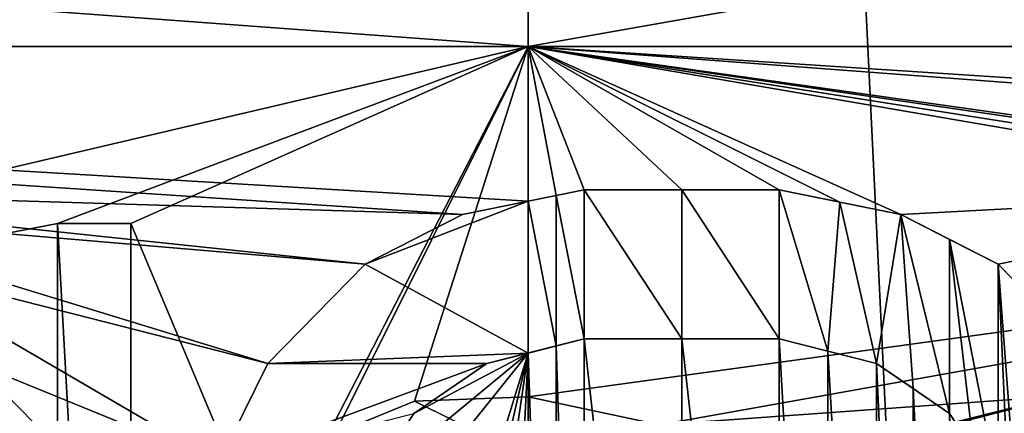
# Model space of a CAD drawing. Header units: millimetres. Extents: x -52 to 107, y -6 to 112.
# Tile 221 of 256: x 49.82 to 54.04, y 71.79 to 73.48. Entities that reach past the tile are written whole.
import ezdxf

# ---------------------------------------------------------------- set-up
doc = ezdxf.new("R2010")
doc.units = ezdxf.units.MM
doc.header["$LTSCALE"] = 65.185185
for name, color, linetype in [('1160', 7, 'CONTINUOUS'), ('1161', 7, 'CONTINUOUS'), ('1162', 7, 'CONTINUOUS'), ('1163', 7, 'CONTINUOUS'), ('1180', 7, 'CONTINUOUS'), ('1181', 7, 'CONTINUOUS'), ('1182', 7, 'CONTINUOUS'), ('1183', 7, 'CONTINUOUS'), ('1184', 7, 'CONTINUOUS'), ('1185', 7, 'CONTINUOUS'), ('1186', 7, 'CONTINUOUS'), ('1187', 7, 'CONTINUOUS'), ('1201', 7, 'CONTINUOUS'), ('1202', 7, 'CONTINUOUS'), ('1203', 7, 'CONTINUOUS'), ('1301', 7, 'CONTINUOUS'), ('1303', 7, 'CONTINUOUS'), ('1334', 7, 'CONTINUOUS'), ('1340', 7, 'CONTINUOUS'), ('1357', 7, 'CONTINUOUS'), ('1359', 7, 'CONTINUOUS'), ('1360', 7, 'CONTINUOUS'), ('3030', 7, 'CONTINUOUS'), ('3031', 7, 'CONTINUOUS'), ('3244', 7, 'CONTINUOUS'), ('3248', 7, 'CONTINUOUS'), ('3251', 7, 'CONTINUOUS'), ('3253', 7, 'CONTINUOUS'), ('468', 7, 'CONTINUOUS'), ('470', 7, 'CONTINUOUS'), ('471', 7, 'CONTINUOUS'), ('472', 7, 'CONTINUOUS'), ('478', 7, 'CONTINUOUS'), ('479', 7, 'CONTINUOUS'), ('481', 7, 'CONTINUOUS'), ('482', 7, 'CONTINUOUS'), ('494', 7, 'CONTINUOUS'), ('495', 7, 'CONTINUOUS'), ('497', 7, 'CONTINUOUS'), ('498', 7, 'CONTINUOUS')]:
    doc.layers.add(name, color=color, linetype=linetype)

msp = doc.modelspace()

# ---------------------------------------------------------------- linework, layer by layer
at = {"layer": '1160', "color": 7, "linetype": 'CONTINUOUS', "true_color": 0x141a1c}
for points in [[(52.2394, 72.7511, 45.2988), (52.1196, 72.7266, 45.2998), (52.2394, 72.7511, 45.7988), (52.2394, 72.7511, 45.2988)], [(52.2394, 72.7511, 45.7988), (52.1196, 72.7266, 45.2998), (52.1196, 72.7266, 45.7998), (52.2394, 72.7511, 45.7988)], [(51.9998, 72.7021, 45.3001), (51.7186, 72.6447, 45.3001), (51.9998, 72.7021, 45.8001), (51.9998, 72.7021, 45.3001)], [(51.9998, 72.7021, 45.8001), (51.7186, 72.6447, 45.3001), (51.7186, 72.6447, 45.8001), (51.9998, 72.7021, 45.8001)], [(52.1196, 72.7266, 45.2998), (51.9998, 72.7021, 45.3001), (52.1196, 72.7266, 45.7998), (52.1196, 72.7266, 45.2998)], [(51.9998, 72.7021, 45.3001), (51.9998, 72.7021, 45.8001), (52.1196, 72.7266, 45.7998), (51.9998, 72.7021, 45.3001)]]:
    msp.add_3dface(points, dxfattribs=at)
at = {"layer": '1161', "color": 7, "linetype": 'CONTINUOUS', "true_color": 0x141a1c}
for points in [[(51.7186, 72.6447, 45.3001), (51.3019, 72.4319, 45.3001), (51.3019, 72.4319, 45.8001), (51.7186, 72.6447, 45.3001)], [(51.7186, 72.6447, 45.8001), (51.7186, 72.6447, 45.3001), (51.3019, 72.4319, 45.8001), (51.7186, 72.6447, 45.8001)]]:
    msp.add_3dface(points, dxfattribs=at)
at = {"layer": '1162', "color": 7, "linetype": 'CONTINUOUS', "true_color": 0x141a1c}
for points in [[(51.3019, 72.4319, 45.3001), (50.8853, 72.0064, 45.3001), (51.3019, 72.4319, 45.8001), (51.3019, 72.4319, 45.3001)], [(51.3019, 72.4319, 45.8001), (50.8853, 72.0064, 45.3001), (50.8853, 72.0064, 45.8001), (51.3019, 72.4319, 45.8001)]]:
    msp.add_3dface(points, dxfattribs=at)
at = {"layer": '1163', "color": 7, "linetype": 'CONTINUOUS', "true_color": 0x141a1c}
for points in [[(50.8853, 72.0064, 45.3001), (50.6769, 71.5809, 45.3001), (50.6769, 71.5809, 45.8001), (50.8853, 72.0064, 45.3001)], [(50.8853, 72.0064, 45.8001), (50.8853, 72.0064, 45.3001), (50.6769, 71.5809, 45.8001), (50.8853, 72.0064, 45.8001)]]:
    msp.add_3dface(points, dxfattribs=at)
at = {"layer": '1180', "color": 7, "linetype": 'CONTINUOUS', "true_color": 0x141a1c}
for points in [[(54.2188, 72.219, 45.1842), (54.0103, 72.4319, 45.205), (54.2188, 72.219, 45.6869), (54.2188, 72.219, 45.1842)], [(54.0103, 72.4319, 45.205), (54.0103, 72.4319, 45.7072), (54.2188, 72.219, 45.6869), (54.0103, 72.4319, 45.205)]]:
    msp.add_3dface(points, dxfattribs=at)
at = {"layer": '1181', "color": 7, "linetype": 'CONTINUOUS', "true_color": 0x141a1c}
for points in [[(53.802, 72.5383, 45.2237), (53.5936, 72.6447, 45.2404), (54.0103, 72.4319, 45.7072), (53.802, 72.5383, 45.2237)], [(54.0103, 72.4319, 45.7072), (53.5936, 72.6447, 45.2404), (53.5936, 72.6447, 45.7418), (54.0103, 72.4319, 45.7072)], [(54.0103, 72.4319, 45.7072), (53.5936, 72.6447, 45.7418), (53.802, 72.5383, 45.7255), (54.0103, 72.4319, 45.7072)], [(54.0103, 72.4319, 45.205), (53.802, 72.5383, 45.2237), (54.0103, 72.4319, 45.7072), (54.0103, 72.4319, 45.205)]]:
    msp.add_3dface(points, dxfattribs=at)
at = {"layer": '1182', "color": 7, "linetype": 'CONTINUOUS', "true_color": 0x141a1c}
for points in [[(53.3333, 72.6979, 45.2583), (53.0728, 72.7511, 45.2731), (53.5936, 72.6447, 45.7418), (53.3333, 72.6979, 45.2583)], [(53.5936, 72.6447, 45.7418), (53.0728, 72.7511, 45.2731), (53.0728, 72.7511, 45.7737), (53.5936, 72.6447, 45.7418)], [(53.5936, 72.6447, 45.7418), (53.0728, 72.7511, 45.7737), (53.3333, 72.6979, 45.7593), (53.5936, 72.6447, 45.7418)], [(53.5936, 72.6447, 45.2404), (53.3333, 72.6979, 45.2583), (53.5936, 72.6447, 45.7418), (53.5936, 72.6447, 45.2404)]]:
    msp.add_3dface(points, dxfattribs=at)
at = {"layer": '1183', "color": 7, "linetype": 'CONTINUOUS', "true_color": 0x141a1c}
for points in [[(52.6562, 72.7511, 45.29), (52.2394, 72.7511, 45.2988), (52.6562, 72.7511, 45.7902), (52.6562, 72.7511, 45.29)], [(52.2394, 72.7511, 45.2988), (52.2394, 72.7511, 45.7988), (52.6562, 72.7511, 45.7902), (52.2394, 72.7511, 45.2988)], [(53.0728, 72.7511, 45.2731), (52.6562, 72.7511, 45.29), (53.0728, 72.7511, 45.7737), (53.0728, 72.7511, 45.2731)], [(53.0728, 72.7511, 45.7737), (52.6562, 72.7511, 45.29), (52.6562, 72.7511, 45.7902), (53.0728, 72.7511, 45.7737)]]:
    msp.add_3dface(points, dxfattribs=at)
at = {"layer": '1184', "color": 7, "linetype": 'CONTINUOUS', "true_color": 0x141a1c}
for points in [[(52.6562, 72.1128, 45.7902), (52.2394, 72.1128, 45.7988), (52.6562, 72.1128, 45.29), (52.6562, 72.1128, 45.7902)], [(52.6562, 72.1128, 45.29), (52.2394, 72.1128, 45.7988), (52.2394, 72.1128, 45.2988), (52.6562, 72.1128, 45.29)], [(53.0728, 72.1128, 45.7737), (52.6562, 72.1128, 45.7902), (53.0728, 72.1128, 45.2731), (53.0728, 72.1128, 45.7737)], [(53.0728, 72.1128, 45.2731), (52.6562, 72.1128, 45.7902), (52.6562, 72.1128, 45.29), (53.0728, 72.1128, 45.2731)]]:
    msp.add_3dface(points, dxfattribs=at)
at = {"layer": '1185', "color": 7, "linetype": 'CONTINUOUS', "true_color": 0x141a1c}
for points in [[(53.0728, 72.1128, 45.7737), (53.0728, 72.1128, 45.2731), (53.2812, 72.0596, 45.7624), (53.0728, 72.1128, 45.7737)], [(53.2812, 72.0596, 45.7624), (53.0728, 72.1128, 45.2731), (53.4894, 72.0064, 45.7492), (53.2812, 72.0596, 45.7624)], [(53.4894, 72.0064, 45.7492), (53.0728, 72.1128, 45.2731), (53.2812, 72.0596, 45.2615), (53.4894, 72.0064, 45.7492)], [(53.4894, 72.0064, 45.248), (53.4894, 72.0064, 45.7492), (53.2812, 72.0596, 45.2615), (53.4894, 72.0064, 45.248)]]:
    msp.add_3dface(points, dxfattribs=at)
at = {"layer": '1186', "color": 7, "linetype": 'CONTINUOUS', "true_color": 0x141a1c}
for points in [[(53.4894, 72.0064, 45.7492), (53.4894, 72.0064, 45.248), (53.6457, 71.9, 45.7379), (53.4894, 72.0064, 45.7492)], [(53.6457, 71.9, 45.7379), (53.4894, 72.0064, 45.248), (53.8019, 71.7936, 45.7255), (53.6457, 71.9, 45.7379)], [(53.8019, 71.7936, 45.7255), (53.4894, 72.0064, 45.248), (53.6457, 71.9, 45.2364), (53.8019, 71.7936, 45.7255)], [(53.8019, 71.7936, 45.2237), (53.8019, 71.7936, 45.7255), (53.6457, 71.9, 45.2364), (53.8019, 71.7936, 45.2237)]]:
    msp.add_3dface(points, dxfattribs=at)
at = {"layer": '1187', "color": 7, "linetype": 'CONTINUOUS', "true_color": 0x141a1c}
for points in [[(53.8019, 71.7936, 45.7255), (53.8019, 71.7936, 45.2237), (53.9061, 71.634, 45.7166), (53.8019, 71.7936, 45.7255)], [(53.9061, 71.634, 45.7166), (53.8019, 71.7936, 45.2237), (54.0103, 71.4745, 45.7072), (53.9061, 71.634, 45.7166)], [(54.0103, 71.4745, 45.7072), (53.8019, 71.7936, 45.2237), (53.9061, 71.634, 45.2146), (54.0103, 71.4745, 45.7072)]]:
    msp.add_3dface(points, dxfattribs=at)
at = {"layer": '1201', "color": 7, "linetype": 'CONTINUOUS', "true_color": 0x141a1c}
msp.add_3dface([(51.5103, 71.7936, 45.8001), (51.3019, 71.4745, 45.3001), (51.5103, 71.7936, 45.3001), (51.5103, 71.7936, 45.8001)], dxfattribs=at)
at = {"layer": '1202', "color": 7, "linetype": 'CONTINUOUS', "true_color": 0x141a1c}
for points in [[(51.5103, 71.7936, 45.8001), (51.5103, 71.7936, 45.3001), (51.8228, 72.0064, 45.8001), (51.5103, 71.7936, 45.8001)], [(51.8228, 72.0064, 45.8001), (51.5103, 71.7936, 45.3001), (51.8228, 72.0064, 45.3001), (51.8228, 72.0064, 45.8001)]]:
    msp.add_3dface(points, dxfattribs=at)
at = {"layer": '1203', "color": 7, "linetype": 'CONTINUOUS', "true_color": 0x141a1c}
for points in [[(51.8228, 72.0064, 45.3001), (52.2394, 72.1128, 45.7988), (52.1196, 72.0822, 45.7998), (51.8228, 72.0064, 45.3001)], [(52.2394, 72.1128, 45.7988), (51.8228, 72.0064, 45.3001), (51.9998, 72.0516, 45.3001), (52.2394, 72.1128, 45.7988)], [(52.1196, 72.0822, 45.2998), (52.2394, 72.1128, 45.7988), (51.9998, 72.0516, 45.3001), (52.1196, 72.0822, 45.2998)], [(52.2394, 72.1128, 45.2988), (52.2394, 72.1128, 45.7988), (52.1196, 72.0822, 45.2998), (52.2394, 72.1128, 45.2988)], [(51.9998, 72.0516, 45.8001), (51.8228, 72.0064, 45.3001), (52.1196, 72.0822, 45.7998), (51.9998, 72.0516, 45.8001)], [(51.8228, 72.0064, 45.8001), (51.8228, 72.0064, 45.3001), (51.9998, 72.0516, 45.8001), (51.8228, 72.0064, 45.8001)]]:
    msp.add_3dface(points, dxfattribs=at)
at = {"layer": '1301', "color": 7, "linetype": 'CONTINUOUS', "true_color": 0x141a1c}
for points in [[(52.2394, 72.7511, 45.7988), (52.1196, 72.7266, 45.7998), (52.2394, 72.1128, 45.7988), (52.2394, 72.7511, 45.7988)], [(52.6562, 72.7511, 45.7902), (52.2394, 72.7511, 45.7988), (52.6562, 72.1128, 45.7902), (52.6562, 72.7511, 45.7902)], [(52.2394, 72.7511, 45.7988), (52.2394, 72.1128, 45.7988), (52.6562, 72.1128, 45.7902), (52.2394, 72.7511, 45.7988)], [(53.0728, 72.7511, 45.7737), (52.6562, 72.7511, 45.7902), (53.0728, 72.1128, 45.7737), (53.0728, 72.7511, 45.7737)], [(52.6562, 72.7511, 45.7902), (52.6562, 72.1128, 45.7902), (53.0728, 72.1128, 45.7737), (52.6562, 72.7511, 45.7902)], [(53.3333, 72.6979, 45.7593), (53.0728, 72.7511, 45.7737), (53.2812, 72.0596, 45.7624), (53.3333, 72.6979, 45.7593)], [(53.0728, 72.7511, 45.7737), (53.0728, 72.1128, 45.7737), (53.2812, 72.0596, 45.7624), (53.0728, 72.7511, 45.7737)], [(52.1196, 72.7266, 45.7998), (51.9998, 72.7021, 45.8001), (52.1196, 72.0822, 45.7998), (52.1196, 72.7266, 45.7998)], [(51.9998, 72.7021, 45.8001), (51.9998, 72.0516, 45.8001), (52.1196, 72.0822, 45.7998), (51.9998, 72.7021, 45.8001)], [(52.2394, 72.1128, 45.7988), (52.1196, 72.7266, 45.7998), (52.1196, 72.0822, 45.7998), (52.2394, 72.1128, 45.7988)], [(53.3333, 72.6979, 45.7593), (53.2812, 72.0596, 45.7624), (53.4894, 72.0064, 45.7492), (53.3333, 72.6979, 45.7593)], [(53.5936, 72.6447, 45.7418), (53.3333, 72.6979, 45.7593), (53.4894, 72.0064, 45.7492), (53.5936, 72.6447, 45.7418)], [(53.5936, 72.6447, 45.7418), (53.4894, 72.0064, 45.7492), (53.6457, 71.9, 45.7379), (53.5936, 72.6447, 45.7418)], [(53.802, 72.5383, 45.7255), (53.5936, 72.6447, 45.7418), (53.8019, 71.7936, 45.7255), (53.802, 72.5383, 45.7255)], [(53.5936, 72.6447, 45.7418), (53.6457, 71.9, 45.7379), (53.8019, 71.7936, 45.7255), (53.5936, 72.6447, 45.7418)], [(53.802, 72.5383, 45.7255), (53.8019, 71.7936, 45.7255), (53.9061, 71.634, 45.7166), (53.802, 72.5383, 45.7255)], [(54.0103, 72.4319, 45.7072), (53.802, 72.5383, 45.7255), (54.0103, 71.4745, 45.7072), (54.0103, 72.4319, 45.7072)], [(53.802, 72.5383, 45.7255), (53.9061, 71.634, 45.7166), (54.0103, 71.4745, 45.7072), (53.802, 72.5383, 45.7255)], [(54.2188, 72.219, 45.6869), (54.0103, 72.4319, 45.7072), (54.1144, 71.049, 45.6973), (54.2188, 72.219, 45.6869)], [(54.0103, 72.4319, 45.7072), (54.0103, 71.4745, 45.7072), (54.0624, 71.2617, 45.7023), (54.0103, 72.4319, 45.7072)], [(54.0103, 72.4319, 45.7072), (54.0624, 71.2617, 45.7023), (54.1144, 71.049, 45.6973), (54.0103, 72.4319, 45.7072)]]:
    msp.add_3dface(points, dxfattribs=at)
at = {"layer": '1303', "color": 7, "linetype": 'CONTINUOUS', "true_color": 0x141a1c}
for points in [[(51.9998, 71.864, -45.7999), (51.9998, 71.6046, -45.7999), (51.5132, 71.8458, -45.7999), (51.9998, 71.864, -45.7999)], [(51.5132, 71.8458, -45.7999), (51.9998, 71.6046, -45.7999), (51.1729, 71.7063, -45.7999), (51.5132, 71.8458, -45.7999)]]:
    msp.add_3dface(points, dxfattribs=at)
at = {"layer": '1334', "color": 7, "linetype": 'CONTINUOUS', "true_color": 0x141a1c}
for points in [[(53.7159, 71.7283, -45.2306), (54.2691, 71.8665, -45.1787), (53.7046, 71.7191, -45.7331), (53.7159, 71.7283, -45.2306)], [(53.7046, 71.7191, -45.7331), (54.2691, 71.8665, -45.1787), (54.2768, 71.8662, -45.6807), (53.7046, 71.7191, -45.7331)]]:
    msp.add_3dface(points, dxfattribs=at)
at = {"layer": '1340', "color": 7, "linetype": 'CONTINUOUS', "true_color": 0x141a1c}
for points in [[(51.513, 71.8458, -45.2999), (51.9998, 71.864, -45.2999), (51.5132, 71.8458, -45.7999), (51.513, 71.8458, -45.2999)], [(51.9998, 71.864, -45.2999), (51.9998, 71.864, -45.7999), (51.5132, 71.8458, -45.7999), (51.9998, 71.864, -45.2999)], [(51.9998, 71.864, -45.2999), (52.5618, 71.7438, -45.2925), (51.9998, 71.864, -45.7999), (51.9998, 71.864, -45.2999)], [(51.9998, 71.864, -45.7999), (52.5618, 71.7438, -45.2925), (52.5611, 71.7441, -45.7927), (51.9998, 71.864, -45.7999)], [(51.1728, 71.7063, -45.2999), (51.513, 71.8458, -45.2999), (51.1729, 71.7063, -45.7999), (51.1728, 71.7063, -45.2999)], [(51.513, 71.8458, -45.2999), (51.5132, 71.8458, -45.7999), (51.1729, 71.7063, -45.7999), (51.513, 71.8458, -45.2999)]]:
    msp.add_3dface(points, dxfattribs=at)
at = {"layer": '1357', "color": 7, "linetype": 'CONTINUOUS', "true_color": 0x141a1c}
for points in [[(50.2991, 72.6062, -45.2999), (50.2991, 66.9002, -45.2999), (50.2991, 72.6062, -45.7999), (50.2991, 72.6062, -45.2999)], [(50.2991, 72.6062, -45.7999), (50.2991, 66.9002, -45.2999), (50.2991, 66.9002, -45.7999), (50.2991, 72.6062, -45.7999)]]:
    msp.add_3dface(points, dxfattribs=at)
at = {"layer": '1359', "color": 7, "linetype": 'CONTINUOUS', "true_color": 0x141a1c}
for points in [[(49.9856, 66.9002, -45.2999), (49.9856, 72.6062, -45.2999), (49.9856, 66.9002, -45.7999), (49.9856, 66.9002, -45.2999)], [(49.9856, 66.9002, -45.7999), (49.9856, 72.6062, -45.2999), (49.9856, 72.6062, -45.7999), (49.9856, 66.9002, -45.7999)]]:
    msp.add_3dface(points, dxfattribs=at)
at = {"layer": '1360', "color": 7, "linetype": 'CONTINUOUS', "true_color": 0x141a1c}
for points in [[(49.9856, 72.6062, -45.2999), (50.2991, 72.6062, -45.2999), (50.2991, 72.6062, -45.7999), (49.9856, 72.6062, -45.2999)], [(49.9856, 72.6062, -45.2999), (50.2991, 72.6062, -45.7999), (49.9856, 72.6062, -45.7999), (49.9856, 72.6062, -45.2999)]]:
    msp.add_3dface(points, dxfattribs=at)
at = {"layer": '3030', "color": 7, "linetype": 'CONTINUOUS', "true_color": 0xe0f2ff}
for points in [[(51.1978, 69.4532, 45.3001), (51.3019, 69.0277, 45.3001), (51.9998, 72.0516, 45.3001), (51.1978, 69.4532, 45.3001)], [(51.1978, 71.0489, 45.3001), (51.1978, 69.4532, 45.3001), (51.9998, 72.0516, 45.3001), (51.1978, 71.0489, 45.3001)], [(51.3019, 71.4745, 45.3001), (51.1978, 71.0489, 45.3001), (51.9998, 72.0516, 45.3001), (51.3019, 71.4745, 45.3001)], [(51.3019, 69.0277, 45.3001), (51.5103, 68.7085, 45.3001), (51.9998, 72.0516, 45.3001), (51.3019, 69.0277, 45.3001)], [(51.5103, 71.7936, 45.3001), (51.3019, 71.4745, 45.3001), (51.9998, 72.0516, 45.3001), (51.5103, 71.7936, 45.3001)], [(51.5103, 68.7085, 45.3001), (51.8228, 68.4958, 45.3001), (51.9998, 72.0516, 45.3001), (51.5103, 68.7085, 45.3001)], [(51.8228, 72.0064, 45.3001), (51.5103, 71.7936, 45.3001), (51.9998, 72.0516, 45.3001), (51.8228, 72.0064, 45.3001)], [(51.8228, 68.4958, 45.3001), (51.9999, 68.4505, 45.3001), (51.9998, 72.0516, 45.3001), (51.8228, 68.4958, 45.3001)]]:
    msp.add_3dface(points, dxfattribs=at)
at = {"layer": '3031', "color": 7, "linetype": 'CONTINUOUS', "true_color": 0xe0f2ff}
for points in [[(52.2394, 68.3894, 45.2988), (52.2394, 72.1128, 45.2988), (52.1196, 72.0822, 45.2998), (52.2394, 68.3894, 45.2988)], [(52.6562, 72.1128, 45.29), (52.2394, 72.1128, 45.2988), (52.6562, 68.3894, 45.29), (52.6562, 72.1128, 45.29)], [(52.2394, 72.1128, 45.2988), (52.2394, 68.3894, 45.2988), (52.6562, 68.3894, 45.29), (52.2394, 72.1128, 45.2988)], [(53.0728, 72.1128, 45.2731), (52.6562, 72.1128, 45.29), (53.0728, 68.3894, 45.2731), (53.0728, 72.1128, 45.2731)], [(53.0728, 68.3894, 45.2731), (52.6562, 72.1128, 45.29), (52.6562, 68.3894, 45.29), (53.0728, 68.3894, 45.2731)], [(53.2812, 72.0596, 45.2615), (53.0728, 72.1128, 45.2731), (53.2812, 68.4426, 45.2615), (53.2812, 72.0596, 45.2615)], [(53.0728, 72.1128, 45.2731), (53.0728, 68.3894, 45.2731), (53.2812, 68.4426, 45.2615), (53.0728, 72.1128, 45.2731)], [(52.1197, 68.42, 45.2998), (52.1196, 72.0822, 45.2998), (51.9998, 72.0516, 45.3001), (52.1197, 68.42, 45.2998)], [(52.1197, 68.42, 45.2998), (52.2394, 68.3894, 45.2988), (52.1196, 72.0822, 45.2998), (52.1197, 68.42, 45.2998)], [(51.9999, 68.4505, 45.3001), (52.1197, 68.42, 45.2998), (51.9998, 72.0516, 45.3001), (51.9999, 68.4505, 45.3001)], [(53.4894, 72.0064, 45.248), (53.2812, 72.0596, 45.2615), (53.4894, 68.4958, 45.248), (53.4894, 72.0064, 45.248)], [(53.4894, 68.4958, 45.248), (53.2812, 72.0596, 45.2615), (53.2812, 68.4426, 45.2615), (53.4894, 68.4958, 45.248)], [(53.6457, 71.9, 45.2364), (53.4894, 72.0064, 45.248), (53.6458, 68.6022, 45.2364), (53.6457, 71.9, 45.2364)], [(53.4894, 72.0064, 45.248), (53.4894, 68.4958, 45.248), (53.6458, 68.6022, 45.2364), (53.4894, 72.0064, 45.248)], [(53.8019, 71.7936, 45.2237), (53.6457, 71.9, 45.2364), (53.8019, 68.7085, 45.2237), (53.8019, 71.7936, 45.2237)], [(53.8019, 68.7085, 45.2237), (53.6457, 71.9, 45.2364), (53.6458, 68.6022, 45.2364), (53.8019, 68.7085, 45.2237)], [(53.9061, 71.634, 45.2146), (53.8019, 71.7936, 45.2237), (53.9062, 68.8682, 45.2146), (53.9061, 71.634, 45.2146)], [(53.8019, 71.7936, 45.2237), (53.8019, 68.7085, 45.2237), (53.9062, 68.8682, 45.2146), (53.8019, 71.7936, 45.2237)]]:
    msp.add_3dface(points, dxfattribs=at)
at = {"layer": '3244', "color": 7, "linetype": 'CONTINUOUS', "true_color": 0xe0f2ff}
for points in [[(51.9998, 72.7021, 45.8001), (51.7186, 72.6447, 45.8001), (51.3019, 72.4319, 45.8001), (51.9998, 72.7021, 45.8001)], [(51.9998, 72.7021, 45.8001), (51.3019, 72.4319, 45.8001), (51.9998, 72.0516, 45.8001), (51.9998, 72.7021, 45.8001)], [(51.3019, 72.4319, 45.8001), (50.8853, 72.0064, 45.8001), (51.9998, 72.0516, 45.8001), (51.3019, 72.4319, 45.8001)], [(50.8853, 72.0064, 45.8001), (51.8228, 72.0064, 45.8001), (51.9998, 72.0516, 45.8001), (50.8853, 72.0064, 45.8001)], [(50.8853, 72.0064, 45.8001), (50.6769, 71.5809, 45.8001), (51.8228, 72.0064, 45.8001), (50.8853, 72.0064, 45.8001)], [(50.6769, 71.5809, 45.8001), (51.5103, 71.7936, 45.8001), (51.8228, 72.0064, 45.8001), (50.6769, 71.5809, 45.8001)]]:
    msp.add_3dface(points, dxfattribs=at)
at = {"layer": '3248', "color": 7, "linetype": 'CONTINUOUS', "true_color": 0xe0f2ff}
for points in [[(50.2991, 72.6062, -45.7999), (50.2991, 66.9002, -45.7999), (49.9856, 72.6062, -45.7999), (50.2991, 72.6062, -45.7999)], [(50.2991, 66.9002, -45.7999), (49.9856, 66.9002, -45.7999), (49.9856, 72.6062, -45.7999), (50.2991, 66.9002, -45.7999)]]:
    msp.add_3dface(points, dxfattribs=at)
at = {"layer": '3251', "color": 7, "linetype": 'CONTINUOUS', "true_color": 0xe0f2ff}
for points in [[(53.926, 71.4968, -45.7146), (53.7046, 71.7191, -45.7331), (54.2768, 71.8662, -45.6807), (53.926, 71.4968, -45.7146)], [(54.345, 71.5893, -45.6734), (53.926, 71.4968, -45.7146), (54.2768, 71.8662, -45.6807), (54.345, 71.5893, -45.6734)]]:
    msp.add_3dface(points, dxfattribs=at)
at = {"layer": '3253', "color": 7, "linetype": 'CONTINUOUS', "true_color": 0xe0f2ff}
msp.add_3dface([(51.9998, 71.6046, -45.7999), (51.9998, 71.864, -45.7999), (52.5611, 71.7441, -45.7927), (51.9998, 71.6046, -45.7999)], dxfattribs=at)
at = {"layer": '468', "color": 7, "linetype": 'CONTINUOUS', "true_color": 0xe0f2ff}
for points in [[(-3.0002, 103.4509, 44.0002), (51.9998, 103.4511, 44.0002), (-3.0001, 60.1643, 44.0001), (-3.0002, 103.4509, 44.0002)], [(-3.0001, 60.1643, 44.0001), (51.9998, 103.4511, 44.0002), (51.9999, 60.1644, 44.0001), (-3.0001, 60.1643, 44.0001)]]:
    msp.add_3dface(points, dxfattribs=at)
at = {"layer": '470', "color": 7, "linetype": 'CONTINUOUS', "true_color": 0xe0f2ff}
for points in [[(51.9998, 103.4513, -43.9998), (-3.0002, 103.4511, -43.9998), (51.9999, 60.1646, -43.9999), (51.9998, 103.4513, -43.9998)], [(51.9999, 60.1646, -43.9999), (-3.0002, 103.4511, -43.9998), (-3.0001, 60.1644, -43.9999), (51.9999, 60.1646, -43.9999)]]:
    msp.add_3dface(points, dxfattribs=at)
at = {"layer": '471', "color": 7, "linetype": 'CONTINUOUS', "true_color": 0xe0f2ff}
for points in [[(51.9999, 60.1644, 44.0001), (51.9998, 103.4511, 44.0002), (61.9998, 103.4511, 41.3207), (51.9999, 60.1644, 44.0001)], [(51.9999, 60.1644, 44.0001), (61.9998, 103.4511, 41.3207), (54.0861, 60.4601, 43.891), (51.9999, 60.1644, 44.0001)]]:
    msp.add_3dface(points, dxfattribs=at)
at = {"layer": '472', "color": 7, "linetype": 'CONTINUOUS', "true_color": 0xe0f2ff}
for points in [[(51.9998, 103.4513, -43.9998), (51.9999, 60.1646, -43.9999), (54.0756, 60.4579, -43.8919), (51.9998, 103.4513, -43.9998)], [(61.9998, 103.4513, -41.3203), (51.9998, 103.4513, -43.9998), (60.3568, 62.4005, -42.1703), (61.9998, 103.4513, -41.3203)], [(60.3568, 62.4005, -42.1703), (51.9998, 103.4513, -43.9998), (56.869, 61.3396, -43.3982), (60.3568, 62.4005, -42.1703)], [(56.869, 61.3396, -43.3982), (51.9998, 103.4513, -43.9998), (54.0756, 60.4579, -43.8919), (56.869, 61.3396, -43.3982)]]:
    msp.add_3dface(points, dxfattribs=at)
at = {"layer": '478', "color": 7, "linetype": 'CONTINUOUS', "true_color": 0xe0f2ff}
for points in [[(51.9998, 73.3654, 45.3001), (40.8855, 73.3654, 45.3001), (51.9998, 72.7021, 45.3001), (51.9998, 73.3654, 45.3001)], [(51.9998, 72.7021, 45.3001), (40.8855, 73.3654, 45.3001), (51.7186, 72.6447, 45.3001), (51.9998, 72.7021, 45.3001)], [(51.7186, 72.6447, 45.3001), (40.8855, 73.3654, 45.3001), (48.2811, 72.7511, 45.3001), (51.7186, 72.6447, 45.3001)], [(51.3019, 72.4319, 45.3001), (51.7186, 72.6447, 45.3001), (48.2811, 72.7511, 45.3001), (51.3019, 72.4319, 45.3001)], [(48.8019, 72.6447, 45.3001), (51.3019, 72.4319, 45.3001), (48.2811, 72.7511, 45.3001), (48.8019, 72.6447, 45.3001)], [(50.8853, 72.0064, 45.3001), (51.3019, 72.4319, 45.3001), (48.8019, 72.6447, 45.3001), (50.8853, 72.0064, 45.3001)], [(49.2186, 72.4319, 45.3001), (50.8853, 72.0064, 45.3001), (48.8019, 72.6447, 45.3001), (49.2186, 72.4319, 45.3001)], [(50.6769, 71.5809, 45.3001), (50.8853, 72.0064, 45.3001), (49.2186, 72.4319, 45.3001), (50.6769, 71.5809, 45.3001)], [(49.6353, 72.0064, 45.3001), (50.6769, 71.5809, 45.3001), (49.2186, 72.4319, 45.3001), (49.6353, 72.0064, 45.3001)], [(50.5728, 71.0489, 45.3001), (50.6769, 71.5809, 45.3001), (49.6353, 72.0064, 45.3001), (50.5728, 71.0489, 45.3001)], [(50.5728, 69.4532, 45.3001), (50.5728, 71.0489, 45.3001), (49.6353, 72.0064, 45.3001), (50.5728, 69.4532, 45.3001)], [(49.7394, 71.4745, 45.3001), (50.5728, 69.4532, 45.3001), (49.6353, 72.0064, 45.3001), (49.7394, 71.4745, 45.3001)]]:
    msp.add_3dface(points, dxfattribs=at)
at = {"layer": '479', "color": 7, "linetype": 'CONTINUOUS', "true_color": 0xe0f2ff}
for points in [[(62.6497, 73.3655, 42.4466), (51.9998, 73.3654, 45.3001), (61.4263, 72.7511, 43.1007), (62.6497, 73.3655, 42.4466)], [(51.9998, 73.3654, 45.3001), (51.9998, 72.7021, 45.3001), (52.1196, 72.7266, 45.2998), (51.9998, 73.3654, 45.3001)], [(53.5936, 72.6447, 45.2404), (51.9998, 73.3654, 45.3001), (53.3333, 72.6979, 45.2583), (53.5936, 72.6447, 45.2404)], [(51.9998, 73.3654, 45.3001), (53.5936, 72.6447, 45.2404), (55.5728, 72.7511, 44.9983), (51.9998, 73.3654, 45.3001)], [(53.3333, 72.6979, 45.2583), (51.9998, 73.3654, 45.3001), (53.0728, 72.7511, 45.2731), (53.3333, 72.6979, 45.2583)], [(53.0728, 72.7511, 45.2731), (51.9998, 73.3654, 45.3001), (52.6562, 72.7511, 45.29), (53.0728, 72.7511, 45.2731)], [(52.6562, 72.7511, 45.29), (51.9998, 73.3654, 45.3001), (52.2394, 72.7511, 45.2988), (52.6562, 72.7511, 45.29)], [(52.2394, 72.7511, 45.2988), (51.9998, 73.3654, 45.3001), (52.1196, 72.7266, 45.2998), (52.2394, 72.7511, 45.2988)], [(56.1978, 72.7511, 44.8823), (51.9998, 73.3654, 45.3001), (55.8857, 72.7511, 44.9427), (56.1978, 72.7511, 44.8823)], [(51.9998, 73.3654, 45.3001), (56.1978, 72.7511, 44.8823), (60.1561, 72.7511, 43.6766), (51.9998, 73.3654, 45.3001)], [(55.8857, 72.7511, 44.9427), (51.9998, 73.3654, 45.3001), (55.5728, 72.7511, 44.9983), (55.8857, 72.7511, 44.9427)], [(51.9998, 73.3654, 45.3001), (60.1561, 72.7511, 43.6766), (61.4263, 72.7511, 43.1007), (51.9998, 73.3654, 45.3001)], [(53.5936, 72.6447, 45.2404), (54.0103, 72.4319, 45.205), (55.5728, 72.7511, 44.9983), (53.5936, 72.6447, 45.2404)], [(54.0103, 72.4319, 45.205), (54.4269, 72.0064, 45.1614), (55.5728, 72.7511, 44.9983), (54.0103, 72.4319, 45.205)], [(53.802, 72.5383, 45.2237), (54.0103, 72.4319, 45.205), (53.5936, 72.6447, 45.2404), (53.802, 72.5383, 45.2237)], [(54.2188, 72.219, 45.1842), (54.4269, 72.0064, 45.1614), (54.0103, 72.4319, 45.205), (54.2188, 72.219, 45.1842)]]:
    msp.add_3dface(points, dxfattribs=at)
at = {"layer": '481', "color": 7, "linetype": 'CONTINUOUS', "true_color": 0xe0f2ff}
for points in [[(51.9998, 71.864, -45.2999), (51.9998, 73.3656, -45.2999), (57.3755, 72.6036, -44.6104), (51.9998, 71.864, -45.2999)], [(51.9998, 73.3656, -45.2999), (62.6497, 73.3656, -42.4463), (57.3755, 72.6036, -44.6104), (51.9998, 73.3656, -45.2999)], [(52.5618, 71.7438, -45.2925), (51.9998, 71.864, -45.2999), (57.3755, 72.6036, -44.6104), (52.5618, 71.7438, -45.2925)], [(54.2691, 71.8665, -45.1787), (52.5618, 71.7438, -45.2925), (57.3755, 72.6036, -44.6104), (54.2691, 71.8665, -45.1787)], [(53.7159, 71.7283, -45.2306), (52.5618, 71.7438, -45.2925), (54.2691, 71.8665, -45.1787), (53.7159, 71.7283, -45.2306)]]:
    msp.add_3dface(points, dxfattribs=at)
at = {"layer": '482', "color": 7, "linetype": 'CONTINUOUS', "true_color": 0xe0f2ff}
for points in [[(40.8855, 73.3656, -45.2999), (51.9998, 73.3656, -45.2999), (42.9999, 71.2512, -45.2999), (40.8855, 73.3656, -45.2999)], [(42.9999, 71.2512, -45.2999), (51.9998, 73.3656, -45.2999), (49.9856, 72.6062, -45.2999), (42.9999, 71.2512, -45.2999)], [(51.9998, 73.3656, -45.2999), (50.2991, 72.6062, -45.2999), (49.9856, 72.6062, -45.2999), (51.9998, 73.3656, -45.2999)], [(51.9998, 73.3656, -45.2999), (50.8872, 71.2046, -45.2999), (50.2991, 72.6062, -45.2999), (51.9998, 73.3656, -45.2999)], [(50.8872, 71.2046, -45.2999), (51.9998, 73.3656, -45.2999), (51.1728, 71.7063, -45.2999), (50.8872, 71.2046, -45.2999)], [(51.1728, 71.7063, -45.2999), (51.9998, 73.3656, -45.2999), (51.513, 71.8458, -45.2999), (51.1728, 71.7063, -45.2999)], [(51.9998, 73.3656, -45.2999), (51.9998, 71.864, -45.2999), (51.513, 71.8458, -45.2999), (51.9998, 73.3656, -45.2999)], [(49.9856, 66.9002, -45.2999), (42.9999, 71.2512, -45.2999), (49.9856, 72.6062, -45.2999), (49.9856, 66.9002, -45.2999)], [(50.2991, 72.6062, -45.2999), (50.8872, 71.2046, -45.2999), (50.2991, 66.9002, -45.2999), (50.2991, 72.6062, -45.2999)]]:
    msp.add_3dface(points, dxfattribs=at)
at = {"layer": '494', "color": 7, "linetype": 'CONTINUOUS', "true_color": 0xe0f2ff}
for points in [[(51.9998, 73.3654, 45.3001), (51.9998, 74.7511, 44.5001), (39.9998, 74.251, 44.7888), (51.9998, 73.3654, 45.3001)], [(40.8855, 73.3654, 45.3001), (51.9998, 73.3654, 45.3001), (39.9998, 74.251, 44.7888), (40.8855, 73.3654, 45.3001)]]:
    msp.add_3dface(points, dxfattribs=at)
at = {"layer": '495', "color": 7, "linetype": 'CONTINUOUS', "true_color": 0xe0f2ff}
for points in [[(51.9998, 73.3654, 45.3001), (62.6497, 73.3655, 42.4466), (51.9998, 74.7511, 44.5001), (51.9998, 73.3654, 45.3001)], [(51.9998, 74.7511, 44.5001), (62.6497, 73.3655, 42.4466), (59.8449, 74.7511, 42.9397), (51.9998, 74.7511, 44.5001)]]:
    msp.add_3dface(points, dxfattribs=at)
at = {"layer": '497', "color": 7, "linetype": 'CONTINUOUS', "true_color": 0xe0f2ff}
for points in [[(62.6497, 73.3656, -42.4463), (51.9998, 73.3656, -45.2999), (59.8449, 74.7513, -42.9394), (62.6497, 73.3656, -42.4463)], [(51.9998, 73.3656, -45.2999), (51.9998, 74.7513, -44.4999), (59.8449, 74.7513, -42.9394), (51.9998, 73.3656, -45.2999)]]:
    msp.add_3dface(points, dxfattribs=at)
at = {"layer": '498', "color": 7, "linetype": 'CONTINUOUS', "true_color": 0xe0f2ff}
for points in [[(51.9998, 74.7513, -44.4999), (40.8855, 73.3656, -45.2999), (39.9998, 74.2512, -44.7886), (51.9998, 74.7513, -44.4999)], [(51.9998, 73.3656, -45.2999), (40.8855, 73.3656, -45.2999), (51.9998, 74.7513, -44.4999), (51.9998, 73.3656, -45.2999)]]:
    msp.add_3dface(points, dxfattribs=at)

doc.saveas('drawing.dxf')
